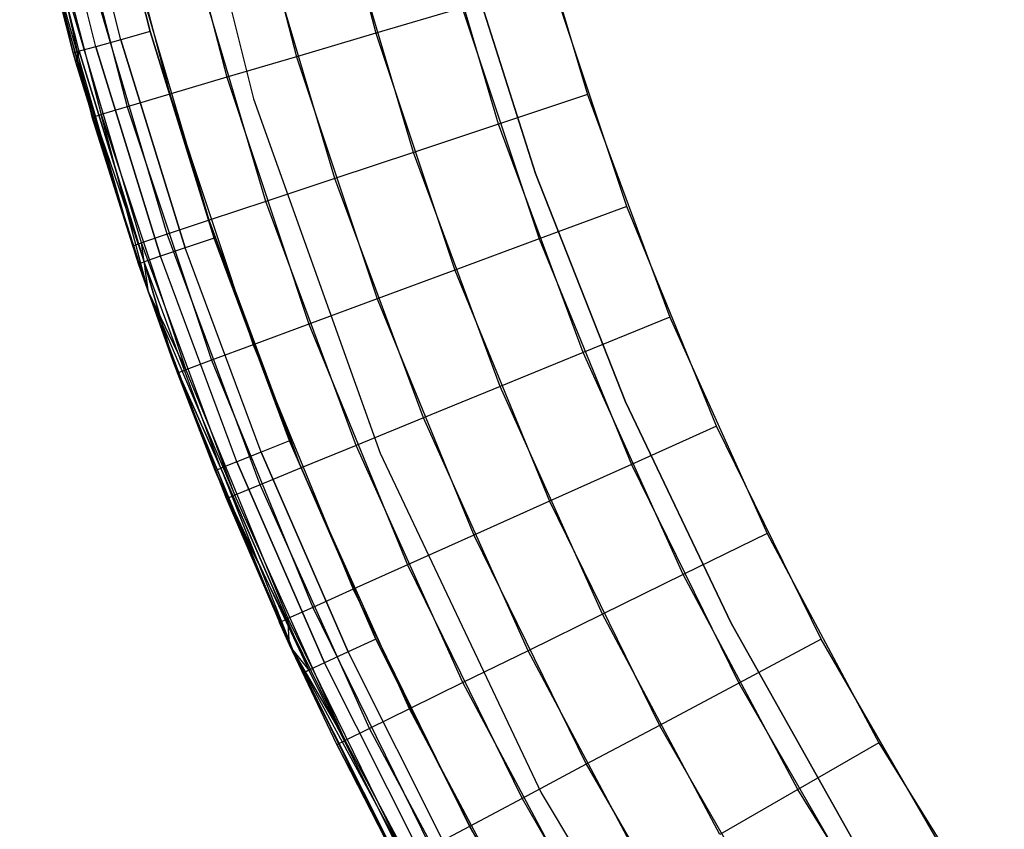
# Model space of a CAD drawing. Extents: x 0.01 to 1.98, y 0.03 to 2.78.
# Tile 3 of 39: x 0.03 to 0.28, y 0.56 to 0.76. Entities that reach past the tile are written whole.
import ezdxf

# ---------------------------------------------------------------- set-up
doc = ezdxf.new("R2010")
doc.units = 0
doc.header["$MEASUREMENT"] = 0
doc.layers.get('0').update_dxf_attribs({"color": 13, "linetype": 'CONTINUOUS'})

# ---------------------------------------------------------------- blocks, each defined once
blk = doc.blocks.new('NATALIE-10724-10723_C_STL_')
at = {"color": 0}
for p, q in [((0.06813, 0.82749, 1.47007), (0.09066, 0.73754, 1.47007)), ((0.06813, 0.82749, 6.11574), (0.09066, 0.73754, 6.11574)), ((0.06813, 0.82749, 1.47007), (0.09066, 0.73754, 1.47007)), ((0.06813, 0.82749, 6.11574), (0.09066, 0.73754, 6.11574)), ((0.1054, 0.81332, 1.43969), (0.12083, 0.75373, 1.43969)), ((0.1054, 0.81332, 1.43969), (0.12083, 0.75373, 1.43969)), ((0.08547, 0.80888, 1.4506), (0.10125, 0.74795, 1.4506)), ((0.08547, 0.80888, 1.4506), (0.10125, 0.74795, 1.4506)), ((0.05223, 0.80591, 1.38481), (0.06516, 0.75418, 1.38481)), ((0.06516, 0.75418, 0.00686), (0.05223, 0.80591, 0.00686)), ((0.06516, 0.75418, 0.00686), (0.05223, 0.80591, 0.00686)), ((0.05223, 0.80591, 1.38481), (0.06516, 0.75418, 1.38481)), ((0.05791, 0.75215, 0.00836), (0.04488, 0.80429, 0.00836)), ((0.05791, 0.75215, 0.00836), (0.04488, 0.80429, 0.00836)), ((0.05791, 0.75215, 1.38331), (0.04488, 0.80429, 1.38331)), ((0.05791, 0.75215, 1.38331), (0.04488, 0.80429, 1.38331)), ((0.068, 0.80498, 1.46529), (0.08408, 0.74288, 1.46529)), ((0.068, 0.80498, 1.46529), (0.08408, 0.74288, 1.46529)), ((0.03301, 0.80167, 0.02654), (0.04621, 0.74888, 0.02654)), ((0.04621, 0.74888, 1.36513), (0.03301, 0.80167, 1.36513)), ((0.03301, 0.80167, 0.02654), (0.04621, 0.74888, 0.02654)), ((0.04621, 0.74888, 1.36513), (0.03301, 0.80167, 1.36513)), ((0.04765, 0.74929, 0.01901), (0.03448, 0.80199, 0.01901)), ((0.04765, 0.74929, 0.01901), (0.03448, 0.80199, 0.01901)), ((0.04765, 0.74929, 1.37266), (0.03448, 0.80199, 1.37266)), ((0.04765, 0.74929, 1.37266), (0.03448, 0.80199, 1.37266)), ((0.05176, 0.75043, 0.01263), (0.03864, 0.80291, 0.01263)), ((0.05176, 0.75043, 0.01263), (0.03864, 0.80291, 0.01263)), ((0.05176, 0.75043, 1.37905), (0.03864, 0.80291, 1.37905)), ((0.05176, 0.75043, 1.37905), (0.03864, 0.80291, 1.37905)), ((0.05367, 0.80178, 1.48319), (0.06999, 0.73872, 1.48319)), ((0.05367, 0.80178, 1.48319), (0.06999, 0.73872, 1.48319)), ((0.04301, 0.7994, 1.50361), (0.05953, 0.73563, 1.50361)), ((0.04301, 0.7994, 1.50361), (0.05953, 0.73563, 1.50361)), ((0.03645, 0.79794, 1.52576), (0.05308, 0.73372, 1.52576)), ((0.0509, 0.73308, 1.54881), (0.03645, 0.79794, 1.52576)), ((0.0509, 0.73308, 1.54881), (0.03645, 0.79794, 1.52576)), ((0.03645, 0.79794, 1.52576), (0.05308, 0.73372, 1.52576)), ((0.15637, 0.79472, 6.15511), (0.17294, 0.73861, 6.15511)), ((0.15637, 0.79472, 6.15511), (0.17294, 0.73861, 6.15511)), ((0.15107, 0.73135, 6.15284), (0.13406, 0.78895, 6.15284)), ((0.15107, 0.73135, 6.15284), (0.13406, 0.78895, 6.15284)), ((0.13005, 0.72436, 6.14612), (0.11261, 0.7834, 6.14612)), ((0.13005, 0.72436, 6.14612), (0.11261, 0.7834, 6.14612)), ((0.03835, 0.77978, 1.54881), (0.0509, 0.73308, 1.54881)), ((0.06086, 0.70136, 6.037), (0.03835, 0.77978, 1.54881)), ((0.03835, 0.77978, 1.54881), (0.0509, 0.73308, 1.54881)), ((0.06086, 0.70136, 6.037), (0.03835, 0.77978, 1.54881)), ((0.11067, 0.71792, 6.1352), (0.09284, 0.77828, 6.1352)), ((0.11067, 0.71792, 6.1352), (0.09284, 0.77828, 6.1352)), ((0.16018, 0.71916, 1.42418), (0.14188, 0.77681, 1.42418)), ((0.14188, 0.77681, 1.38481), (0.16018, 0.71916, 1.38481)), ((0.16018, 0.71916, 1.42418), (0.14188, 0.77681, 1.42418)), ((0.14188, 0.77681, 1.38481), (0.16018, 0.71916, 1.38481)), ((0.09368, 0.71227, 6.12051), (0.07552, 0.77379, 6.12051)), ((0.09368, 0.71227, 6.12051), (0.07552, 0.77379, 6.12051)), ((0.07975, 0.70764, 6.10261), (0.0613, 0.77011, 6.10261)), ((0.07975, 0.70764, 6.10261), (0.0613, 0.77011, 6.10261)), ((0.06939, 0.70419, 6.08219), (0.05073, 0.76737, 6.08219)), ((0.06939, 0.70419, 6.08219), (0.05073, 0.76737, 6.08219)), ((0.06086, 0.70136, 6.037), (0.04203, 0.76512, 6.037)), ((0.06086, 0.70136, 6.037), (0.04203, 0.76512, 6.037)), ((0.06301, 0.70207, 6.06004), (0.04422, 0.76569, 6.06004)), ((0.06301, 0.70207, 6.06004), (0.04422, 0.76569, 6.06004)), ((0.18263, 0.71101, 1.4307), (0.16418, 0.76653, 1.4307)), ((0.18263, 0.71101, 1.4307), (0.16418, 0.76653, 1.4307)), ((0.14208, 0.76, 1.43297), (0.12083, 0.75373, 1.43969)), ((0.14208, 0.76, 1.43297), (0.12083, 0.75373, 1.43969)), ((0.14208, 0.76, 1.43297), (0.16103, 0.70301, 1.43297)), ((0.14208, 0.76, 1.43297), (0.16103, 0.70301, 1.43297)), ((0.06516, 0.75418, 0.00686), (0.05791, 0.75215, 0.00836)), ((0.06516, 0.75418, 0.00686), (0.05791, 0.75215, 0.00836)), ((0.06516, 0.75418, 1.38481), (0.05791, 0.75215, 1.38331)), ((0.06516, 0.75418, 1.38481), (0.05791, 0.75215, 1.38331)), ((0.06516, 0.75418, 1.38481), (0.08093, 0.70324, 1.38481)), ((0.08093, 0.70324, 0.00686), (0.06516, 0.75418, 0.00686)), ((0.08093, 0.70324, 0.00686), (0.06516, 0.75418, 0.00686)), ((0.06516, 0.75418, 1.38481), (0.08093, 0.70324, 1.38481)), ((0.12083, 0.75373, 1.43969), (0.10125, 0.74795, 1.4506)), ((0.12083, 0.75373, 1.43969), (0.10125, 0.74795, 1.4506)), ((0.12083, 0.75373, 1.43969), (0.14025, 0.69531, 1.43969)), ((0.12083, 0.75373, 1.43969), (0.14025, 0.69531, 1.43969)), ((0.05176, 0.75043, 0.01263), (0.04765, 0.74929, 0.01901)), ((0.05176, 0.75043, 0.01263), (0.04765, 0.74929, 0.01901)), ((0.05176, 0.75043, 1.37905), (0.04765, 0.74929, 1.37266)), ((0.05176, 0.75043, 1.37905), (0.04765, 0.74929, 1.37266)), ((0.05791, 0.75215, 0.00836), (0.05176, 0.75043, 0.01263)), ((0.05791, 0.75215, 0.00836), (0.05176, 0.75043, 0.01263)), ((0.05791, 0.75215, 1.38331), (0.05176, 0.75043, 1.37905)), ((0.05791, 0.75215, 1.38331), (0.05176, 0.75043, 1.37905)), ((0.05176, 0.75043, 0.01263), (0.06775, 0.69876, 0.01263)), ((0.05176, 0.75043, 0.01263), (0.06775, 0.69876, 0.01263)), ((0.06775, 0.69876, 1.37905), (0.05176, 0.75043, 1.37905)), ((0.06775, 0.69876, 1.37905), (0.05176, 0.75043, 1.37905)), ((0.05791, 0.75215, 0.00836), (0.0738, 0.70082, 0.00836)), ((0.05791, 0.75215, 0.00836), (0.0738, 0.70082, 0.00836)), ((0.0738, 0.70082, 1.38331), (0.05791, 0.75215, 1.38331)), ((0.0738, 0.70082, 1.38331), (0.05791, 0.75215, 1.38331)), ((0.04621, 0.74888, 0.02654), (0.04765, 0.74929, 0.01901)), ((0.04621, 0.74888, 1.36513), (0.04765, 0.74929, 1.37266)), ((0.04621, 0.74888, 0.02654), (0.04621, 0.74888, 1.36513)), ((0.04621, 0.74888, 0.02654), (0.04621, 0.74888, 1.36513)), ((0.04621, 0.74888, 0.02654), (0.04684, 0.74661, 0.02654)), ((0.04684, 0.74661, 1.36513), (0.04621, 0.74888, 1.36513)), ((0.04765, 0.74929, 0.01901), (0.04684, 0.74661, 0.02654)), ((0.04684, 0.74661, 1.36513), (0.04765, 0.74929, 1.37266)), ((0.04765, 0.74929, 0.01901), (0.06371, 0.69739, 0.01901)), ((0.04765, 0.74929, 0.01901), (0.06371, 0.69739, 0.01901)), ((0.06371, 0.69739, 1.37266), (0.04765, 0.74929, 1.37266)), ((0.06371, 0.69739, 1.37266), (0.04765, 0.74929, 1.37266)), ((0.10125, 0.74795, 1.4506), (0.08408, 0.74288, 1.46529)), ((0.10125, 0.74795, 1.4506), (0.08408, 0.74288, 1.46529)), ((0.10125, 0.74795, 1.4506), (0.1211, 0.68822, 1.4506)), ((0.10125, 0.74795, 1.4506), (0.1211, 0.68822, 1.4506)), ((0.04684, 0.74661, 0.02654), (0.04684, 0.74661, 1.36513)), ((0.04684, 0.74661, 0.02654), (0.04684, 0.74661, 1.36513)), ((0.04684, 0.74661, 0.02654), (0.06229, 0.69691, 0.02654)), ((0.06229, 0.69691, 1.36513), (0.04684, 0.74661, 1.36513)), ((0.04684, 0.74661, 0.02654), (0.06229, 0.69691, 0.02654)), ((0.04684, 0.74661, 0.02654), (0.06371, 0.69739, 0.01901)), ((0.04684, 0.74661, 0.02654), (0.06371, 0.69739, 0.01901)), ((0.04684, 0.74661, 1.36513), (0.06371, 0.69739, 1.37266)), ((0.06229, 0.69691, 1.36513), (0.04684, 0.74661, 1.36513)), ((0.04684, 0.74661, 1.36513), (0.06371, 0.69739, 1.37266)), ((0.08408, 0.74288, 1.46529), (0.06999, 0.73872, 1.48319)), ((0.08408, 0.74288, 1.46529), (0.06999, 0.73872, 1.48319)), ((0.08408, 0.74288, 1.46529), (0.10432, 0.682, 1.46529)), ((0.08408, 0.74288, 1.46529), (0.10432, 0.682, 1.46529)), ((0.06999, 0.73872, 1.48319), (0.05953, 0.73563, 1.50361)), ((0.06999, 0.73872, 1.48319), (0.05953, 0.73563, 1.50361)), ((0.06999, 0.73872, 1.48319), (0.09054, 0.6769, 1.48319)), ((0.06999, 0.73872, 1.48319), (0.09054, 0.6769, 1.48319)), ((0.17294, 0.73861, 6.15511), (0.15107, 0.73135, 6.15284)), ((0.17294, 0.73861, 6.15511), (0.15107, 0.73135, 6.15284)), ((0.17294, 0.73861, 6.15511), (0.19326, 0.68375, 6.15511)), ((0.17294, 0.73861, 6.15511), (0.19326, 0.68375, 6.15511)), ((0.05953, 0.73563, 1.50361), (0.05308, 0.73372, 1.52576)), ((0.05953, 0.73563, 1.50361), (0.05308, 0.73372, 1.52576)), ((0.05953, 0.73563, 1.50361), (0.08031, 0.67311, 1.50361)), ((0.05953, 0.73563, 1.50361), (0.08031, 0.67311, 1.50361)), ((0.09066, 0.73754, 1.47007), (0.1219, 0.65023, 1.47007)), ((0.09066, 0.73754, 6.11574), (0.09066, 0.73754, 1.47007)), ((0.09066, 0.73754, 6.11574), (0.1219, 0.65023, 6.11574)), ((0.09066, 0.73754, 1.47007), (0.1219, 0.65023, 1.47007)), ((0.09066, 0.73754, 6.11574), (0.09066, 0.73754, 1.47007)), ((0.09066, 0.73754, 6.11574), (0.1219, 0.65023, 6.11574)), ((0.0509, 0.73308, 1.54881), (0.05308, 0.73372, 1.52576)), ((0.0509, 0.73308, 1.54881), (0.05308, 0.73372, 1.52576)), ((0.0509, 0.73308, 1.54881), (0.06474, 0.68991, 1.54881)), ((0.06474, 0.68991, 6.037), (0.0509, 0.73308, 1.54881)), ((0.0509, 0.73308, 1.54881), (0.06474, 0.68991, 1.54881)), ((0.06474, 0.68991, 6.037), (0.0509, 0.73308, 1.54881)), ((0.06086, 0.70136, 6.037), (0.0509, 0.73308, 1.54881)), ((0.06086, 0.70136, 6.037), (0.0509, 0.73308, 1.54881)), ((0.05308, 0.73372, 1.52576), (0.074, 0.67078, 1.52576)), ((0.06474, 0.68991, 1.54881), (0.05308, 0.73372, 1.52576)), ((0.05308, 0.73372, 1.52576), (0.074, 0.67078, 1.52576)), ((0.06474, 0.68991, 1.54881), (0.05308, 0.73372, 1.52576)), ((0.15107, 0.73135, 6.15284), (0.13005, 0.72436, 6.14612)), ((0.15107, 0.73135, 6.15284), (0.13005, 0.72436, 6.14612)), ((0.17193, 0.67502, 6.15284), (0.15107, 0.73135, 6.15284)), ((0.17193, 0.67502, 6.15284), (0.15107, 0.73135, 6.15284)), ((0.13005, 0.72436, 6.14612), (0.11067, 0.71792, 6.1352)), ((0.13005, 0.72436, 6.14612), (0.11067, 0.71792, 6.1352)), ((0.15143, 0.66663, 6.14612), (0.13005, 0.72436, 6.14612)), ((0.15143, 0.66663, 6.14612), (0.13005, 0.72436, 6.14612)), ((0.18237, 0.66289, 1.42418), (0.16018, 0.71916, 1.42418)), ((0.16018, 0.71916, 1.42418), (0.16018, 0.71916, 1.38481)), ((0.16018, 0.71916, 1.38481), (0.18237, 0.66289, 1.38481)), ((0.16018, 0.71916, 1.42418), (0.16018, 0.71916, 1.38481)), ((0.18237, 0.66289, 1.42418), (0.16018, 0.71916, 1.42418)), ((0.16018, 0.71916, 1.38481), (0.18237, 0.66289, 1.38481)), ((0.11067, 0.71792, 6.1352), (0.09368, 0.71227, 6.12051)), ((0.11067, 0.71792, 6.1352), (0.09368, 0.71227, 6.12051)), ((0.13253, 0.65889, 6.1352), (0.11067, 0.71792, 6.1352)), ((0.13253, 0.65889, 6.1352), (0.11067, 0.71792, 6.1352)), ((0.09368, 0.71227, 6.12051), (0.07975, 0.70764, 6.10261)), ((0.09368, 0.71227, 6.12051), (0.07975, 0.70764, 6.10261)), ((0.11596, 0.65211, 6.12051), (0.09368, 0.71227, 6.12051)), ((0.11596, 0.65211, 6.12051), (0.09368, 0.71227, 6.12051)), ((0.18263, 0.71101, 1.4307), (0.16103, 0.70301, 1.43297)), ((0.18263, 0.71101, 1.4307), (0.16103, 0.70301, 1.43297)), ((0.20479, 0.65686, 1.4307), (0.18263, 0.71101, 1.4307)), ((0.20479, 0.65686, 1.4307), (0.18263, 0.71101, 1.4307)), ((0.07975, 0.70764, 6.10261), (0.06939, 0.70419, 6.08219)), ((0.07975, 0.70764, 6.10261), (0.06939, 0.70419, 6.08219)), ((0.10237, 0.64655, 6.10261), (0.07975, 0.70764, 6.10261)), ((0.10237, 0.64655, 6.10261), (0.07975, 0.70764, 6.10261)), ((0.06939, 0.70419, 6.08219), (0.06301, 0.70207, 6.06004)), ((0.06939, 0.70419, 6.08219), (0.06301, 0.70207, 6.06004)), ((0.09227, 0.64242, 6.08219), (0.06939, 0.70419, 6.08219)), ((0.09227, 0.64242, 6.08219), (0.06939, 0.70419, 6.08219)), ((0.06086, 0.70136, 6.037), (0.06301, 0.70207, 6.06004)), ((0.06086, 0.70136, 6.037), (0.06301, 0.70207, 6.06004)), ((0.06474, 0.68991, 6.037), (0.06301, 0.70207, 6.06004)), ((0.08605, 0.63987, 6.06004), (0.06301, 0.70207, 6.06004)), ((0.06474, 0.68991, 6.037), (0.06301, 0.70207, 6.06004)), ((0.08605, 0.63987, 6.06004), (0.06301, 0.70207, 6.06004)), ((0.08093, 0.70324, 0.00686), (0.0738, 0.70082, 0.00836)), ((0.08093, 0.70324, 0.00686), (0.0738, 0.70082, 0.00836)), ((0.08093, 0.70324, 1.38481), (0.0738, 0.70082, 1.38331)), ((0.08093, 0.70324, 1.38481), (0.0738, 0.70082, 1.38331)), ((0.08093, 0.70324, 1.38481), (0.09948, 0.65325, 1.38481)), ((0.09948, 0.65325, 0.00686), (0.08093, 0.70324, 0.00686)), ((0.09948, 0.65325, 0.00686), (0.08093, 0.70324, 0.00686)), ((0.08093, 0.70324, 1.38481), (0.09948, 0.65325, 1.38481)), ((0.16103, 0.70301, 1.43297), (0.14025, 0.69531, 1.43969)), ((0.16103, 0.70301, 1.43297), (0.14025, 0.69531, 1.43969)), ((0.16103, 0.70301, 1.43297), (0.18378, 0.64742, 1.43297)), ((0.16103, 0.70301, 1.43297), (0.18378, 0.64742, 1.43297)), ((0.06474, 0.68991, 6.037), (0.06086, 0.70136, 6.037)), ((0.06474, 0.68991, 6.037), (0.06086, 0.70136, 6.037)), ((0.0738, 0.70082, 0.00836), (0.06775, 0.69876, 0.01263)), ((0.0738, 0.70082, 0.00836), (0.06775, 0.69876, 0.01263)), ((0.0738, 0.70082, 1.38331), (0.06775, 0.69876, 1.37905)), ((0.0738, 0.70082, 1.38331), (0.06775, 0.69876, 1.37905)), ((0.0925, 0.65044, 0.00836), (0.0738, 0.70082, 0.00836)), ((0.0925, 0.65044, 0.00836), (0.0738, 0.70082, 0.00836)), ((0.0925, 0.65044, 1.38331), (0.0738, 0.70082, 1.38331)), ((0.0925, 0.65044, 1.38331), (0.0738, 0.70082, 1.38331)), ((0.06229, 0.69691, 0.02654), (0.06371, 0.69739, 0.01901)), ((0.06229, 0.69691, 0.02654), (0.06371, 0.69739, 0.01901)), ((0.06229, 0.69691, 1.36513), (0.06371, 0.69739, 1.37266)), ((0.06229, 0.69691, 1.36513), (0.06371, 0.69739, 1.37266)), ((0.06229, 0.69691, 0.02654), (0.06229, 0.69691, 1.36513)), ((0.06229, 0.69691, 0.02654), (0.06229, 0.69691, 1.36513)), ((0.06229, 0.69691, 0.02654), (0.07075, 0.67305, 0.02654)), ((0.07075, 0.67305, 1.36513), (0.06229, 0.69691, 1.36513)), ((0.06229, 0.69691, 0.02654), (0.07075, 0.67305, 0.02654)), ((0.07075, 0.67305, 1.36513), (0.06229, 0.69691, 1.36513)), ((0.06775, 0.69876, 0.01263), (0.06371, 0.69739, 0.01901)), ((0.06775, 0.69876, 0.01263), (0.06371, 0.69739, 0.01901)), ((0.06775, 0.69876, 1.37905), (0.06371, 0.69739, 1.37266)), ((0.06775, 0.69876, 1.37905), (0.06371, 0.69739, 1.37266)), ((0.06371, 0.69739, 0.01901), (0.07075, 0.67305, 0.02654)), ((0.08262, 0.64646, 0.01901), (0.06371, 0.69739, 0.01901)), ((0.08262, 0.64646, 0.01901), (0.06371, 0.69739, 0.01901)), ((0.06371, 0.69739, 0.01901), (0.07075, 0.67305, 0.02654)), ((0.07075, 0.67305, 1.36513), (0.06371, 0.69739, 1.37266)), ((0.07075, 0.67305, 1.36513), (0.06371, 0.69739, 1.37266)), ((0.08262, 0.64646, 1.37266), (0.06371, 0.69739, 1.37266)), ((0.08262, 0.64646, 1.37266), (0.06371, 0.69739, 1.37266)), ((0.08657, 0.64805, 0.01263), (0.06775, 0.69876, 0.01263)), ((0.08657, 0.64805, 0.01263), (0.06775, 0.69876, 0.01263)), ((0.08657, 0.64805, 1.37905), (0.06775, 0.69876, 1.37905)), ((0.08657, 0.64805, 1.37905), (0.06775, 0.69876, 1.37905)), ((0.14025, 0.69531, 1.43969), (0.1211, 0.68822, 1.4506)), ((0.14025, 0.69531, 1.43969), (0.1211, 0.68822, 1.4506)), ((0.14025, 0.69531, 1.43969), (0.16357, 0.63834, 1.43969)), ((0.14025, 0.69531, 1.43969), (0.16357, 0.63834, 1.43969)), ((0.06474, 0.68991, 6.037), (0.08605, 0.63987, 6.06004)), ((0.08395, 0.63901, 6.037), (0.06474, 0.68991, 6.037)), ((0.06474, 0.68991, 6.037), (0.08605, 0.63987, 6.06004)), ((0.06474, 0.68991, 1.54881), (0.074, 0.67078, 1.52576)), ((0.06474, 0.68991, 1.54881), (0.07187, 0.66999, 1.54881)), ((0.06474, 0.68991, 1.54881), (0.074, 0.67078, 1.52576)), ((0.06474, 0.68991, 6.037), (0.06474, 0.68991, 1.54881)), ((0.08395, 0.63901, 6.037), (0.06474, 0.68991, 1.54881)), ((0.08395, 0.63901, 6.037), (0.06474, 0.68991, 6.037)), ((0.06474, 0.68991, 6.037), (0.06474, 0.68991, 1.54881)), ((0.08395, 0.63901, 6.037), (0.06474, 0.68991, 1.54881)), ((0.06474, 0.68991, 1.54881), (0.07187, 0.66999, 1.54881)), ((0.1211, 0.68822, 1.4506), (0.10432, 0.682, 1.46529)), ((0.1211, 0.68822, 1.4506), (0.10432, 0.682, 1.46529)), ((0.1211, 0.68822, 1.4506), (0.14494, 0.62997, 1.4506)), ((0.1211, 0.68822, 1.4506), (0.14494, 0.62997, 1.4506)), ((0.10432, 0.682, 1.46529), (0.09054, 0.6769, 1.48319)), ((0.10432, 0.682, 1.46529), (0.09054, 0.6769, 1.48319)), ((0.10432, 0.682, 1.46529), (0.12861, 0.62264, 1.46529)), ((0.10432, 0.682, 1.46529), (0.12861, 0.62264, 1.46529)), ((0.19326, 0.68375, 6.15511), (0.17193, 0.67502, 6.15284)), ((0.19326, 0.68375, 6.15511), (0.17193, 0.67502, 6.15284)), ((0.19326, 0.68375, 6.15511), (0.21723, 0.63038, 6.15511)), ((0.19326, 0.68375, 6.15511), (0.21723, 0.63038, 6.15511)), ((0.09054, 0.6769, 1.48319), (0.08031, 0.67311, 1.50361)), ((0.09054, 0.6769, 1.48319), (0.08031, 0.67311, 1.50361)), ((0.09054, 0.6769, 1.48319), (0.11521, 0.61662, 1.48319)), ((0.09054, 0.6769, 1.48319), (0.11521, 0.61662, 1.48319)), ((0.17193, 0.67502, 6.15284), (0.15143, 0.66663, 6.14612)), ((0.17193, 0.67502, 6.15284), (0.15143, 0.66663, 6.14612)), ((0.19655, 0.62023, 6.15284), (0.17193, 0.67502, 6.15284)), ((0.19655, 0.62023, 6.15284), (0.17193, 0.67502, 6.15284)), ((0.07075, 0.67305, 0.02654), (0.07075, 0.67305, 1.36513)), ((0.07075, 0.67305, 0.02654), (0.07075, 0.67305, 1.36513)), ((0.07075, 0.67305, 0.02654), (0.08123, 0.6459, 0.02654)), ((0.08123, 0.6459, 1.36513), (0.07075, 0.67305, 1.36513)), ((0.08262, 0.64646, 0.01901), (0.07075, 0.67305, 0.02654)), ((0.08262, 0.64646, 0.01901), (0.07075, 0.67305, 0.02654)), ((0.07075, 0.67305, 0.02654), (0.08123, 0.6459, 0.02654)), ((0.07075, 0.67305, 1.36513), (0.08262, 0.64646, 1.37266)), ((0.07075, 0.67305, 1.36513), (0.08262, 0.64646, 1.37266)), ((0.08123, 0.6459, 1.36513), (0.07075, 0.67305, 1.36513)), ((0.08031, 0.67311, 1.50361), (0.074, 0.67078, 1.52576)), ((0.08031, 0.67311, 1.50361), (0.074, 0.67078, 1.52576)), ((0.08031, 0.67311, 1.50361), (0.10526, 0.61214, 1.50361)), ((0.08031, 0.67311, 1.50361), (0.10526, 0.61214, 1.50361)), ((0.07187, 0.66999, 1.54881), (0.074, 0.67078, 1.52576)), ((0.07187, 0.66999, 1.54881), (0.074, 0.67078, 1.52576)), ((0.07187, 0.66999, 1.54881), (0.09706, 0.60846, 1.54881)), ((0.09955, 0.60295, 6.037), (0.07187, 0.66999, 1.54881)), ((0.07187, 0.66999, 1.54881), (0.09706, 0.60846, 1.54881)), ((0.09955, 0.60295, 6.037), (0.07187, 0.66999, 1.54881)), ((0.08395, 0.63901, 6.037), (0.07187, 0.66999, 1.54881)), ((0.08395, 0.63901, 6.037), (0.07187, 0.66999, 1.54881)), ((0.074, 0.67078, 1.52576), (0.09913, 0.60939, 1.52576)), ((0.074, 0.67078, 1.52576), (0.09913, 0.60939, 1.52576)), ((0.15143, 0.66663, 6.14612), (0.13253, 0.65889, 6.1352)), ((0.15143, 0.66663, 6.14612), (0.13253, 0.65889, 6.1352)), ((0.17665, 0.61048, 6.14612), (0.15143, 0.66663, 6.14612)), ((0.17665, 0.61048, 6.14612), (0.15143, 0.66663, 6.14612)), ((0.20835, 0.60826, 1.42418), (0.18237, 0.66289, 1.42418)), ((0.18237, 0.66289, 1.42418), (0.18237, 0.66289, 1.38481)), ((0.18237, 0.66289, 1.38481), (0.20835, 0.60826, 1.38481)), ((0.18237, 0.66289, 1.42418), (0.18237, 0.66289, 1.38481)), ((0.20835, 0.60826, 1.42418), (0.18237, 0.66289, 1.42418)), ((0.18237, 0.66289, 1.38481), (0.20835, 0.60826, 1.38481)), ((0.13253, 0.65889, 6.1352), (0.11596, 0.65211, 6.12051)), ((0.13253, 0.65889, 6.1352), (0.11596, 0.65211, 6.12051)), ((0.15832, 0.60148, 6.1352), (0.13253, 0.65889, 6.1352)), ((0.15832, 0.60148, 6.1352), (0.13253, 0.65889, 6.1352)), ((0.20479, 0.65686, 1.4307), (0.18378, 0.64742, 1.43297)), ((0.20479, 0.65686, 1.4307), (0.18378, 0.64742, 1.43297)), ((0.23056, 0.60434, 1.4307), (0.20479, 0.65686, 1.4307)), ((0.23056, 0.60434, 1.4307), (0.20479, 0.65686, 1.4307)), ((0.09948, 0.65325, 0.00686), (0.0925, 0.65044, 0.00836)), ((0.09948, 0.65325, 0.00686), (0.0925, 0.65044, 0.00836)), ((0.09948, 0.65325, 1.38481), (0.0925, 0.65044, 1.38331)), ((0.09948, 0.65325, 1.38481), (0.0925, 0.65044, 1.38331)), ((0.09948, 0.65325, 1.38481), (0.12077, 0.60436, 1.38481)), ((0.12077, 0.60436, 0.00686), (0.09948, 0.65325, 0.00686)), ((0.12077, 0.60436, 0.00686), (0.09948, 0.65325, 0.00686)), ((0.09948, 0.65325, 1.38481), (0.12077, 0.60436, 1.38481)), ((0.0925, 0.65044, 0.00836), (0.08657, 0.64805, 0.01263)), ((0.0925, 0.65044, 0.00836), (0.08657, 0.64805, 0.01263)), ((0.0925, 0.65044, 1.38331), (0.08657, 0.64805, 1.37905)), ((0.0925, 0.65044, 1.38331), (0.08657, 0.64805, 1.37905)), ((0.0925, 0.65044, 0.00836), (0.11395, 0.60117, 0.00836)), ((0.0925, 0.65044, 0.00836), (0.11395, 0.60117, 0.00836)), ((0.11395, 0.60117, 1.38331), (0.0925, 0.65044, 1.38331)), ((0.11395, 0.60117, 1.38331), (0.0925, 0.65044, 1.38331)), ((0.11596, 0.65211, 6.12051), (0.10237, 0.64655, 6.10261)), ((0.11596, 0.65211, 6.12051), (0.10237, 0.64655, 6.10261)), ((0.14225, 0.5936, 6.12051), (0.11596, 0.65211, 6.12051)), ((0.14225, 0.5936, 6.12051), (0.11596, 0.65211, 6.12051)), ((0.08657, 0.64805, 0.01263), (0.08262, 0.64646, 0.01901)), ((0.08657, 0.64805, 0.01263), (0.08262, 0.64646, 0.01901)), ((0.08657, 0.64805, 1.37905), (0.08262, 0.64646, 1.37266)), ((0.08657, 0.64805, 1.37905), (0.08262, 0.64646, 1.37266)), ((0.08657, 0.64805, 0.01263), (0.10817, 0.59846, 0.01263)), ((0.08657, 0.64805, 0.01263), (0.10817, 0.59846, 0.01263)), ((0.10817, 0.59846, 1.37905), (0.08657, 0.64805, 1.37905)), ((0.10817, 0.59846, 1.37905), (0.08657, 0.64805, 1.37905)), ((0.1219, 0.65023, 1.47007), (0.16155, 0.56641, 1.47007)), ((0.1219, 0.65023, 6.11574), (0.1219, 0.65023, 1.47007)), ((0.1219, 0.65023, 6.11574), (0.16155, 0.56641, 6.11574)), ((0.1219, 0.65023, 1.47007), (0.16155, 0.56641, 1.47007)), ((0.1219, 0.65023, 6.11574), (0.1219, 0.65023, 1.47007)), ((0.1219, 0.65023, 6.11574), (0.16155, 0.56641, 6.11574)), ((0.08123, 0.6459, 0.02654), (0.08262, 0.64646, 0.01901)), ((0.08123, 0.6459, 0.02654), (0.08262, 0.64646, 0.01901)), ((0.08123, 0.6459, 1.36513), (0.08262, 0.64646, 1.37266)), ((0.08123, 0.6459, 1.36513), (0.08262, 0.64646, 1.37266)), ((0.08123, 0.6459, 0.02654), (0.08123, 0.6459, 1.36513)), ((0.08123, 0.6459, 0.02654), (0.08123, 0.6459, 1.36513)), ((0.08123, 0.6459, 0.02654), (0.10035, 0.6016, 0.02654)), ((0.10035, 0.6016, 1.36513), (0.08123, 0.6459, 1.36513)), ((0.08123, 0.6459, 0.02654), (0.10035, 0.6016, 0.02654)), ((0.08123, 0.6459, 1.36513), (0.1043, 0.59665, 1.37266)), ((0.08123, 0.6459, 1.36513), (0.1043, 0.59665, 1.37266)), ((0.10035, 0.6016, 1.36513), (0.08123, 0.6459, 1.36513)), ((0.08262, 0.64646, 0.01901), (0.10035, 0.6016, 0.02654)), ((0.08262, 0.64646, 0.01901), (0.10035, 0.6016, 0.02654)), ((0.08262, 0.64646, 0.01901), (0.1043, 0.59665, 0.01901)), ((0.08262, 0.64646, 0.01901), (0.1043, 0.59665, 0.01901)), ((0.1043, 0.59665, 1.37266), (0.08262, 0.64646, 1.37266)), ((0.1043, 0.59665, 1.37266), (0.08262, 0.64646, 1.37266)), ((0.10237, 0.64655, 6.10261), (0.09227, 0.64242, 6.08219)), ((0.10237, 0.64655, 6.10261), (0.09227, 0.64242, 6.08219)), ((0.12906, 0.58713, 6.10261), (0.10237, 0.64655, 6.10261)), ((0.12906, 0.58713, 6.10261), (0.10237, 0.64655, 6.10261)), ((0.18378, 0.64742, 1.43297), (0.16357, 0.63834, 1.43969)), ((0.18378, 0.64742, 1.43297), (0.16357, 0.63834, 1.43969)), ((0.18378, 0.64742, 1.43297), (0.21023, 0.59349, 1.43297)), ((0.18378, 0.64742, 1.43297), (0.21023, 0.59349, 1.43297)), ((0.09227, 0.64242, 6.08219), (0.08605, 0.63987, 6.06004)), ((0.09227, 0.64242, 6.08219), (0.08605, 0.63987, 6.06004)), ((0.11927, 0.58233, 6.08219), (0.09227, 0.64242, 6.08219)), ((0.11927, 0.58233, 6.08219), (0.09227, 0.64242, 6.08219)), ((0.08395, 0.63901, 6.037), (0.08605, 0.63987, 6.06004)), ((0.08395, 0.63901, 6.037), (0.08605, 0.63987, 6.06004)), ((0.08395, 0.63901, 6.037), (0.11323, 0.57937, 6.06004)), ((0.08395, 0.63901, 6.037), (0.11323, 0.57937, 6.06004)), ((0.09955, 0.60295, 6.037), (0.08395, 0.63901, 6.037)), ((0.09955, 0.60295, 6.037), (0.08395, 0.63901, 6.037)), ((0.11323, 0.57937, 6.06004), (0.08605, 0.63987, 6.06004)), ((0.11323, 0.57937, 6.06004), (0.08605, 0.63987, 6.06004)), ((0.16357, 0.63834, 1.43969), (0.14494, 0.62997, 1.4506)), ((0.16357, 0.63834, 1.43969), (0.14494, 0.62997, 1.4506)), ((0.16357, 0.63834, 1.43969), (0.19068, 0.58307, 1.43969)), ((0.16357, 0.63834, 1.43969), (0.19068, 0.58307, 1.43969)), ((0.14494, 0.62997, 1.4506), (0.12861, 0.62264, 1.46529)), ((0.14494, 0.62997, 1.4506), (0.12861, 0.62264, 1.46529)), ((0.14494, 0.62997, 1.4506), (0.17266, 0.57346, 1.4506)), ((0.14494, 0.62997, 1.4506), (0.17266, 0.57346, 1.4506)), ((0.21723, 0.63038, 6.15511), (0.19655, 0.62023, 6.15284)), ((0.21723, 0.63038, 6.15511), (0.19655, 0.62023, 6.15284)), ((0.21723, 0.63038, 6.15511), (0.24476, 0.57875, 6.15511)), ((0.21723, 0.63038, 6.15511), (0.24476, 0.57875, 6.15511)), ((0.12861, 0.62264, 1.46529), (0.11521, 0.61662, 1.48319)), ((0.12861, 0.62264, 1.46529), (0.11521, 0.61662, 1.48319)), ((0.12861, 0.62264, 1.46529), (0.15686, 0.56504, 1.46529)), ((0.12861, 0.62264, 1.46529), (0.15686, 0.56504, 1.46529)), ((0.19655, 0.62023, 6.15284), (0.17665, 0.61048, 6.14612)), ((0.19655, 0.62023, 6.15284), (0.17665, 0.61048, 6.14612)), ((0.2248, 0.56723, 6.15284), (0.19655, 0.62023, 6.15284)), ((0.2248, 0.56723, 6.15284), (0.19655, 0.62023, 6.15284)), ((0.11521, 0.61662, 1.48319), (0.10526, 0.61214, 1.50361)), ((0.11521, 0.61662, 1.48319), (0.10526, 0.61214, 1.50361)), ((0.11521, 0.61662, 1.48319), (0.1439, 0.55813, 1.48319)), ((0.11521, 0.61662, 1.48319), (0.1439, 0.55813, 1.48319)), ((0.10526, 0.61214, 1.50361), (0.09913, 0.60939, 1.52576)), ((0.10526, 0.61214, 1.50361), (0.09913, 0.60939, 1.52576)), ((0.10526, 0.61214, 1.50361), (0.13427, 0.553, 1.50361)), ((0.10526, 0.61214, 1.50361), (0.13427, 0.553, 1.50361)), ((0.09706, 0.60846, 1.54881), (0.09913, 0.60939, 1.52576)), ((0.09706, 0.60846, 1.54881), (0.09913, 0.60939, 1.52576)), ((0.09913, 0.60939, 1.52576), (0.12834, 0.54984, 1.52576)), ((0.09955, 0.60295, 1.54881), (0.09913, 0.60939, 1.52576)), ((0.09913, 0.60939, 1.52576), (0.12834, 0.54984, 1.52576)), ((0.09955, 0.60295, 1.54881), (0.09913, 0.60939, 1.52576)), ((0.17665, 0.61048, 6.14612), (0.15832, 0.60148, 6.1352)), ((0.17665, 0.61048, 6.14612), (0.15832, 0.60148, 6.1352)), ((0.20562, 0.55615, 6.14612), (0.17665, 0.61048, 6.14612)), ((0.20562, 0.55615, 6.14612), (0.17665, 0.61048, 6.14612)), ((0.09706, 0.60846, 1.54881), (0.09955, 0.60295, 1.54881)), ((0.09955, 0.60295, 6.037), (0.09706, 0.60846, 1.54881)), ((0.09955, 0.60295, 6.037), (0.09706, 0.60846, 1.54881)), ((0.09706, 0.60846, 1.54881), (0.09955, 0.60295, 1.54881)), ((0.23799, 0.55554, 1.42418), (0.20835, 0.60826, 1.42418)), ((0.20835, 0.60826, 1.42418), (0.20835, 0.60826, 1.38481)), ((0.20835, 0.60826, 1.38481), (0.23799, 0.55554, 1.38481)), ((0.20835, 0.60826, 1.42418), (0.20835, 0.60826, 1.38481)), ((0.23799, 0.55554, 1.42418), (0.20835, 0.60826, 1.42418)), ((0.20835, 0.60826, 1.38481), (0.23799, 0.55554, 1.38481)), ((0.12077, 0.60436, 0.00686), (0.11395, 0.60117, 0.00836)), ((0.12077, 0.60436, 0.00686), (0.11395, 0.60117, 0.00836)), ((0.12077, 0.60436, 1.38481), (0.11395, 0.60117, 1.38331)), ((0.12077, 0.60436, 1.38481), (0.11395, 0.60117, 1.38331)), ((0.12077, 0.60436, 1.38481), (0.14473, 0.55672, 1.38481)), ((0.14473, 0.55672, 0.00686), (0.12077, 0.60436, 0.00686)), ((0.14473, 0.55672, 0.00686), (0.12077, 0.60436, 0.00686)), ((0.12077, 0.60436, 1.38481), (0.14473, 0.55672, 1.38481)), ((0.23056, 0.60434, 1.4307), (0.21023, 0.59349, 1.43297)), ((0.23056, 0.60434, 1.4307), (0.21023, 0.59349, 1.43297)), ((0.25981, 0.55367, 1.4307), (0.23056, 0.60434, 1.4307)), ((0.25981, 0.55367, 1.4307), (0.23056, 0.60434, 1.4307)), ((0.11119, 0.57837, 6.037), (0.09955, 0.60295, 6.037)), ((0.09955, 0.60295, 6.037), (0.11323, 0.57937, 6.06004)), ((0.09955, 0.60295, 6.037), (0.11323, 0.57937, 6.06004)), ((0.09955, 0.60295, 1.54881), (0.12834, 0.54984, 1.52576)), ((0.09955, 0.60295, 1.54881), (0.12634, 0.54877, 1.54881)), ((0.09955, 0.60295, 1.54881), (0.12834, 0.54984, 1.52576)), ((0.11119, 0.57837, 6.037), (0.09955, 0.60295, 1.54881)), ((0.09955, 0.60295, 1.54881), (0.12634, 0.54877, 1.54881)), ((0.11119, 0.57837, 6.037), (0.09955, 0.60295, 1.54881)), ((0.11119, 0.57837, 6.037), (0.09955, 0.60295, 6.037)), ((0.09955, 0.60295, 6.037), (0.09955, 0.60295, 1.54881)), ((0.09955, 0.60295, 6.037), (0.09955, 0.60295, 1.54881)), ((0.10035, 0.6016, 0.02654), (0.10035, 0.6016, 1.36513)), ((0.10035, 0.6016, 0.02654), (0.10035, 0.6016, 1.36513)), ((0.10035, 0.6016, 0.02654), (0.10295, 0.59601, 0.02654)), ((0.10295, 0.59601, 1.36513), (0.10035, 0.6016, 1.36513)), ((0.10035, 0.6016, 0.02654), (0.10295, 0.59601, 0.02654)), ((0.10035, 0.6016, 0.02654), (0.1043, 0.59665, 0.01901)), ((0.10035, 0.6016, 0.02654), (0.1043, 0.59665, 0.01901)), ((0.10035, 0.6016, 1.36513), (0.1043, 0.59665, 1.37266)), ((0.10295, 0.59601, 1.36513), (0.10035, 0.6016, 1.36513)), ((0.10035, 0.6016, 1.36513), (0.1043, 0.59665, 1.37266)), ((0.11395, 0.60117, 0.00836), (0.10817, 0.59846, 0.01263)), ((0.11395, 0.60117, 0.00836), (0.10817, 0.59846, 0.01263)), ((0.11395, 0.60117, 1.38331), (0.10817, 0.59846, 1.37905)), ((0.11395, 0.60117, 1.38331), (0.10817, 0.59846, 1.37905)), ((0.13809, 0.55316, 0.00836), (0.11395, 0.60117, 0.00836)), ((0.13809, 0.55316, 0.00836), (0.11395, 0.60117, 0.00836)), ((0.13809, 0.55316, 1.38331), (0.11395, 0.60117, 1.38331)), ((0.13809, 0.55316, 1.38331), (0.11395, 0.60117, 1.38331)), ((0.15832, 0.60148, 6.1352), (0.14225, 0.5936, 6.12051)), ((0.15832, 0.60148, 6.1352), (0.14225, 0.5936, 6.12051)), ((0.18793, 0.54595, 6.1352), (0.15832, 0.60148, 6.1352)), ((0.18793, 0.54595, 6.1352), (0.15832, 0.60148, 6.1352)), ((0.10817, 0.59846, 0.01263), (0.1043, 0.59665, 0.01901)), ((0.10817, 0.59846, 0.01263), (0.1043, 0.59665, 0.01901)), ((0.10817, 0.59846, 1.37905), (0.1043, 0.59665, 1.37266)), ((0.10817, 0.59846, 1.37905), (0.1043, 0.59665, 1.37266)), ((0.13247, 0.55013, 0.01263), (0.10817, 0.59846, 0.01263)), ((0.13247, 0.55013, 0.01263), (0.10817, 0.59846, 0.01263)), ((0.13247, 0.55013, 1.37905), (0.10817, 0.59846, 1.37905)), ((0.13247, 0.55013, 1.37905), (0.10817, 0.59846, 1.37905)), ((0.1043, 0.59665, 0.01901), (0.10295, 0.59601, 0.02654)), ((0.1043, 0.59665, 0.01901), (0.10295, 0.59601, 0.02654)), ((0.10295, 0.59601, 1.36513), (0.1043, 0.59665, 1.37266)), ((0.10295, 0.59601, 1.36513), (0.1043, 0.59665, 1.37266)), ((0.10295, 0.59601, 0.02654), (0.10295, 0.59601, 1.36513)), ((0.10295, 0.59601, 0.02654), (0.10295, 0.59601, 1.36513)), ((0.10295, 0.59601, 0.02654), (0.12739, 0.5474, 0.02654)), ((0.12739, 0.5474, 1.36513), (0.10295, 0.59601, 1.36513)), ((0.10295, 0.59601, 0.02654), (0.12739, 0.5474, 0.02654)), ((0.12739, 0.5474, 1.36513), (0.10295, 0.59601, 1.36513)), ((0.12871, 0.54811, 0.01901), (0.1043, 0.59665, 0.01901)), ((0.12871, 0.54811, 0.01901), (0.1043, 0.59665, 0.01901)), ((0.12871, 0.54811, 1.37266), (0.1043, 0.59665, 1.37266)), ((0.12871, 0.54811, 1.37266), (0.1043, 0.59665, 1.37266)), ((0.14225, 0.5936, 6.12051), (0.12906, 0.58713, 6.10261)), ((0.14225, 0.5936, 6.12051), (0.12906, 0.58713, 6.10261)), ((0.17243, 0.537, 6.12051), (0.14225, 0.5936, 6.12051)), ((0.17243, 0.537, 6.12051), (0.14225, 0.5936, 6.12051)), ((0.21023, 0.59349, 1.43297), (0.19068, 0.58307, 1.43969)), ((0.21023, 0.59349, 1.43297), (0.19068, 0.58307, 1.43969)), ((0.21023, 0.59349, 1.43297), (0.24026, 0.54148, 1.43297)), ((0.21023, 0.59349, 1.43297), (0.24026, 0.54148, 1.43297)), ((0.12906, 0.58713, 6.10261), (0.11927, 0.58233, 6.08219)), ((0.12906, 0.58713, 6.10261), (0.11927, 0.58233, 6.08219)), ((0.15971, 0.52965, 6.10261), (0.12906, 0.58713, 6.10261)), ((0.15971, 0.52965, 6.10261), (0.12906, 0.58713, 6.10261)), ((0.19068, 0.58307, 1.43969), (0.17266, 0.57346, 1.4506)), ((0.19068, 0.58307, 1.43969), (0.17266, 0.57346, 1.4506)), ((0.19068, 0.58307, 1.43969), (0.22146, 0.52976, 1.43969)), ((0.19068, 0.58307, 1.43969), (0.22146, 0.52976, 1.43969)), ((0.11927, 0.58233, 6.08219), (0.11323, 0.57937, 6.06004)), ((0.11927, 0.58233, 6.08219), (0.11323, 0.57937, 6.06004)), ((0.15026, 0.52419, 6.08219), (0.11927, 0.58233, 6.08219)), ((0.15026, 0.52419, 6.08219), (0.11927, 0.58233, 6.08219)), ((0.11119, 0.57837, 6.037), (0.11323, 0.57937, 6.06004)), ((0.11119, 0.57837, 6.037), (0.11323, 0.57937, 6.06004)), ((0.14247, 0.5197, 6.037), (0.11119, 0.57837, 6.037)), ((0.11119, 0.57837, 6.037), (0.12634, 0.54877, 1.54881)), ((0.14247, 0.5197, 6.037), (0.11119, 0.57837, 6.037)), ((0.11119, 0.57837, 6.037), (0.12634, 0.54877, 1.54881)), ((0.14444, 0.52083, 6.06004), (0.11323, 0.57937, 6.06004)), ((0.14444, 0.52083, 6.06004), (0.11323, 0.57937, 6.06004)), ((0.24476, 0.57875, 6.15511), (0.2248, 0.56723, 6.15284)), ((0.24476, 0.57875, 6.15511), (0.2248, 0.56723, 6.15284)), ((0.24476, 0.57875, 6.15511), (0.27571, 0.5291, 6.15511)), ((0.24476, 0.57875, 6.15511), (0.27571, 0.5291, 6.15511)), ((0.17266, 0.57346, 1.4506), (0.15686, 0.56504, 1.46529)), ((0.17266, 0.57346, 1.4506), (0.15686, 0.56504, 1.46529)), ((0.17266, 0.57346, 1.4506), (0.20413, 0.51896, 1.4506)), ((0.17266, 0.57346, 1.4506), (0.20413, 0.51896, 1.4506)), ((0.16155, 0.56641, 1.47007), (0.20922, 0.48688, 1.47007)), ((0.16155, 0.56641, 6.11574), (0.16155, 0.56641, 1.47007)), ((0.16155, 0.56641, 6.11574), (0.20922, 0.48688, 6.11574)), ((0.16155, 0.56641, 1.47007), (0.20922, 0.48688, 1.47007)), ((0.16155, 0.56641, 6.11574), (0.16155, 0.56641, 1.47007)), ((0.16155, 0.56641, 6.11574), (0.20922, 0.48688, 6.11574)), ((0.2248, 0.56723, 6.15284), (0.20562, 0.55615, 6.14612)), ((0.2248, 0.56723, 6.15284), (0.20562, 0.55615, 6.14612)), ((0.25657, 0.51626, 6.15284), (0.2248, 0.56723, 6.15284)), ((0.25657, 0.51626, 6.15284), (0.2248, 0.56723, 6.15284)), ((0.15686, 0.56504, 1.46529), (0.1439, 0.55813, 1.48319)), ((0.15686, 0.56504, 1.46529), (0.1439, 0.55813, 1.48319)), ((0.15686, 0.56504, 1.46529), (0.18894, 0.50949, 1.46529)), ((0.15686, 0.56504, 1.46529), (0.18894, 0.50949, 1.46529)), ((0.1439, 0.55813, 1.48319), (0.13427, 0.553, 1.50361)), ((0.1439, 0.55813, 1.48319), (0.13427, 0.553, 1.50361)), ((0.1439, 0.55813, 1.48319), (0.17647, 0.50172, 1.48319)), ((0.1439, 0.55813, 1.48319), (0.17647, 0.50172, 1.48319))]:
    blk.add_line(p, q, dxfattribs=at)

msp = doc.modelspace()

# ---------------------------------------------------------------- block references
at = {"color": 0}
msp.add_blockref('NATALIE-10724-10723_C_STL_', (0, 0), dxfattribs=at)

doc.saveas('drawing.dxf')
